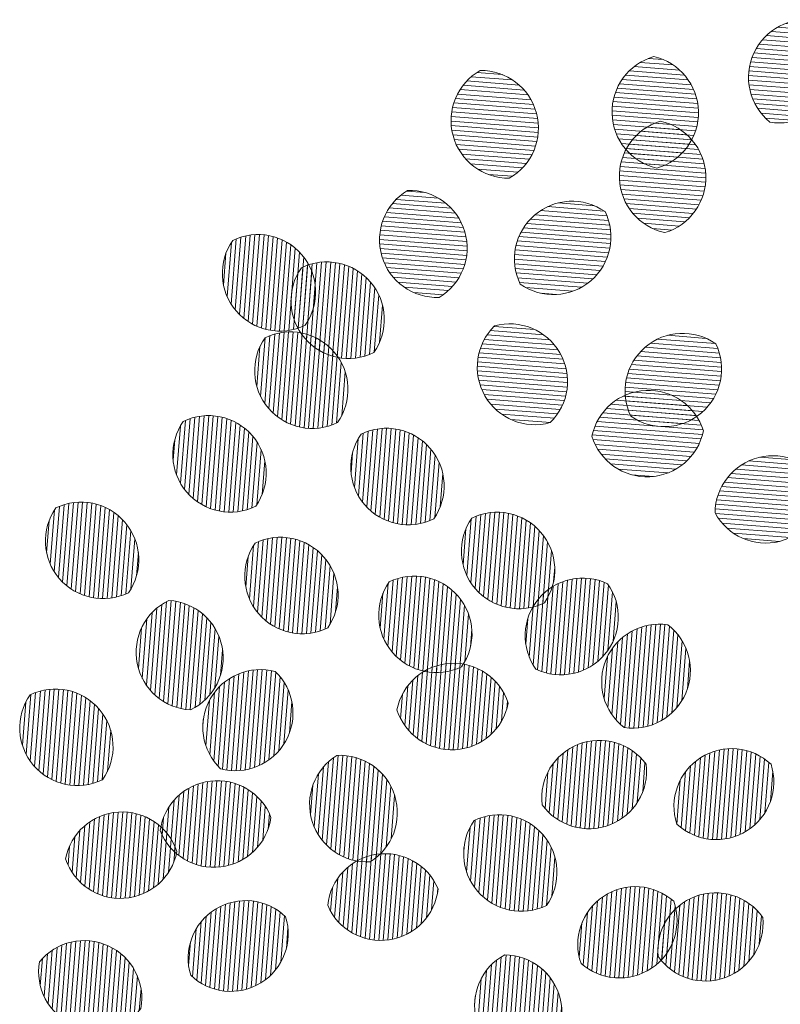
# Model space of a CAD drawing. Header units: metres. Extents: x 0 to 200176, y 0 to 356276.
# Tile 10 of 52: x 199122.229 to 199122.888, y 355670.111 to 355670.964. Entities that reach past the tile are written whole.
import ezdxf

# ---------------------------------------------------------------- set-up
doc = ezdxf.new("R2010")
doc.units = ezdxf.units.M
doc.layers.add('0_Ontwerplijnen_bomen', color=7, linetype='Continuous', lineweight=40)
doc.layers.add('N-WE-GR-BOOM-PRESENTATIE-S', color=90, linetype='Continuous', lineweight=5)
pattern_1 = [(355.5314259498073, (0, 0), (0.001559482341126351, 0.01995502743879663), [])]
pattern_2 = [(85.53142594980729, (0, 0), (-0.01995502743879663, 0.001559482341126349), [])]

# ---------------------------------------------------------------- blocks, each defined once
blk = doc.blocks.new('BOOM_PRESENTATIE')
at = {"layer": 'N-WE-GR-BOOM-PRESENTATIE-S'}
h = blk.add_hatch(dxfattribs=at)
h.set_pattern_fill('ANSI31', color=98, scale=0.006304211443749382, angle=-49.46857405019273, style=0)
h.set_pattern_definition(pattern_1)
edge = h.paths.add_edge_path()
edge.add_arc((-0.4038431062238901, 3.510398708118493), 0.252168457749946, 79.7771322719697, 155.2996200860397)
edge.add_arc((-0.4038431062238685, 3.510398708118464), 0.2521684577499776, 155.2996200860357, 230.8221079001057)
edge.add_arc((-0.5183913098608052, 3.563085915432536), 0.2521684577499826, 259.7771322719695, 335.2996200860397)
edge.add_arc((-0.5183913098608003, 3.563085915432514), 0.2521684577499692, 335.2996200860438, 410.8221079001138)
h = blk.add_hatch(dxfattribs=at)
h.set_pattern_fill('ANSI31', color=98, scale=0.006304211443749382, angle=-49.46857405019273, style=0)
h.set_pattern_definition(pattern_1)
edge = h.paths.add_edge_path()
edge.add_arc((-1.001144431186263, 3.358786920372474), 0.2521684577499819, 106.0092300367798, 181.5317178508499)
edge.add_arc((-1.001144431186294, 3.358786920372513), 0.2521684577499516, 181.5317178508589, 257.054205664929)
edge.add_arc((-1.127183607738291, 3.355416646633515), 0.252168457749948, 286.0092300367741, 361.5317178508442)
edge.add_arc((-1.127183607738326, 3.355416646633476), 0.2521684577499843, 1.531717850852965, 77.05420566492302)
h = blk.add_hatch(dxfattribs=at)
h.set_pattern_fill('ANSI31', color=98, scale=0.006304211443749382, angle=-49.46857405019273, style=0)
h.set_pattern_definition(pattern_1)
edge = h.paths.add_edge_path()
edge.add_arc((-1.70577322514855, 3.321385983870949), 0.2521684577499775, 119.5942214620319, 195.1167092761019)
edge.add_arc((-1.705773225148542, 3.321385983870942), 0.252168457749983, 195.1167092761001, 270.6391970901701)
edge.add_arc((-1.82749451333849, 3.288504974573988), 0.2521684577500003, 299.5942214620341, 375.1167092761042)
edge.add_arc((-1.827494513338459, 3.288504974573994), 0.2521684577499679, 15.11670927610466, 90.63919709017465)
h = blk.add_hatch(dxfattribs=at)
h.set_pattern_fill('ANSI31', color=98, scale=0.006304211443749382, angle=-49.46857405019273, style=0)
h.set_pattern_definition(pattern_1)
edge = h.paths.add_edge_path()
edge.add_arc((-0.9691685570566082, 3.07746696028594), 0.2521684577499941, 106.8431200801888, 182.3656078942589)
edge.add_arc((-0.9691685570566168, 3.077466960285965), 0.2521684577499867, 182.3656078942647, 257.8880957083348)
edge.add_arc((-1.095145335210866, 3.072262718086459), 0.2521684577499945, 286.8431200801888, 362.3656078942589)
edge.add_arc((-1.095145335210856, 3.072262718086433), 0.2521684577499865, 2.365607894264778, 77.88809570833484)
h = blk.add_hatch(dxfattribs=at)
h.set_pattern_fill('ANSI31', color=98, scale=0.006304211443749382, angle=-49.46857405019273, style=0)
h.set_pattern_definition(pattern_1)
edge = h.paths.add_edge_path()
edge.add_arc((-2.018599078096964, 2.799384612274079), 0.2521684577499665, 120.8566809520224, 196.3791687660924)
edge.add_arc((-2.018599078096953, 2.799384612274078), 0.2521684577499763, 196.3791687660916, 271.9016565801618)
edge.add_arc((-2.139566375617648, 2.763829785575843), 0.2521684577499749, 300.8566809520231, 376.3791687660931)
edge.add_arc((-2.139566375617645, 2.763829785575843), 0.2521684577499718, 16.37916876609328, 91.90165658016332)
h = blk.add_hatch(dxfattribs=at)
h.set_pattern_fill('ANSI31', color=98, scale=0.006304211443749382, angle=-49.46857405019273, style=0)
h.set_pattern_definition(pattern_1)
edge = h.paths.add_edge_path()
edge.add_arc((-1.428258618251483, 2.716321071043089), 0.2521684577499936, 55.00893813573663, 130.5314259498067)
edge.add_arc((-1.428258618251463, 2.716321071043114), 0.2521684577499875, 130.5314259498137, 206.0539137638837)
edge.add_arc((-1.51019634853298, 2.812151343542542), 0.2521684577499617, 235.0089381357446, 310.5314259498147)
edge.add_arc((-1.510196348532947, 2.81215134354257), 0.252168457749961, 310.5314259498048, 386.0539137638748)
h = blk.add_hatch(dxfattribs=at)
h.set_pattern_fill('ANSI31', color=98, scale=0.006304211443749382, angle=40.53142594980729, style=0)
h.set_pattern_definition(pattern_2)
edge = h.paths.add_edge_path()
edge.add_arc((-2.706670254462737, 2.652479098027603), 0.2521684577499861, 145.0089381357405, 220.5314259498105)
edge.add_arc((-2.706670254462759, 2.652479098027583), 0.2521684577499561, 220.5314259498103, 296.0539137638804)
edge.add_arc((-2.80250052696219, 2.570541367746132), 0.2521684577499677, 325.0089381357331, 400.5314259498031)
edge.add_arc((-2.802500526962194, 2.570541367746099), 0.2521684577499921, 40.53142594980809, 116.0539137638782)
h = blk.add_hatch(dxfattribs=at)
h.set_pattern_fill('ANSI31', color=98, scale=0.006304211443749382, angle=40.53142594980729, style=0)
h.set_pattern_definition(pattern_2)
edge = h.paths.add_edge_path()
edge.add_arc((-2.406142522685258, 2.532748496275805), 0.2521684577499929, 145.0089381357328, 220.5314259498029)
edge.add_arc((-2.406142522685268, 2.532748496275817), 0.2521684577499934, 220.5314259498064, 296.0539137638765)
edge.add_arc((-2.501972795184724, 2.450810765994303), 0.2521684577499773, 325.0089381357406, 400.5314259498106)
edge.add_arc((-2.501972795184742, 2.450810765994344), 0.2521684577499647, 40.53142594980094, 116.053913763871)
h = blk.add_hatch(dxfattribs=at)
h.set_pattern_fill('ANSI31', color=98, scale=0.006304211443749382, angle=-49.46857405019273, style=0)
h.set_pattern_definition(pattern_1)
edge = h.paths.add_edge_path()
edge.add_arc((-1.590962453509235, 2.242707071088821), 0.2521684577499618, 134.4664782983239, 209.9889661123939)
edge.add_arc((-1.59096245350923, 2.242707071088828), 0.2521684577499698, 209.9889661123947, 285.5114539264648)
edge.add_arc((-1.700166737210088, 2.179685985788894), 0.2521684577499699, 314.4664782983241, 389.9889661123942)
edge.add_arc((-1.70016673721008, 2.179685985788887), 0.2521684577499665, 29.98896611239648, 105.5114539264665)
h = blk.add_hatch(dxfattribs=at)
h.set_pattern_fill('ANSI31', color=98, scale=0.006304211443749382, angle=40.53142594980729, style=0)
h.set_pattern_definition(pattern_2)
edge = h.paths.add_edge_path()
edge.add_arc((-2.565123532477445, 2.226548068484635), 0.2521684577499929, 145.0089381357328, 220.5314259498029)
edge.add_arc((-2.565123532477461, 2.226548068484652), 0.2521684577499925, 220.5314259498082, 296.0539137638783)
edge.add_arc((-2.660953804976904, 2.144610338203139), 0.2521684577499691, 325.0089381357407, 400.5314259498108)
edge.add_arc((-2.660953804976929, 2.144610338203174), 0.2521684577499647, 40.53142594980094, 116.053913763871)
h = blk.add_hatch(dxfattribs=at)
h.set_pattern_fill('ANSI31', color=98, scale=0.006304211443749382, angle=-49.46857405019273, style=0)
h.set_pattern_definition(pattern_1)
edge = h.paths.add_edge_path()
edge.add_arc((-0.944131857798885, 2.138396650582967), 0.2521684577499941, 55.00893813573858, 130.5314259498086)
edge.add_arc((-0.9441318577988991, 2.138396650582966), 0.2521684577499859, 130.531425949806, 206.053913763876)
edge.add_arc((-1.026069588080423, 2.23422692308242), 0.2521684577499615, 235.0089381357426, 310.5314259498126)
edge.add_arc((-1.026069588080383, 2.234226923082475), 0.2521684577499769, 310.5314259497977, 386.0539137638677)
h = blk.add_hatch(dxfattribs=at)
h.set_pattern_fill('ANSI31', color=106, scale=0.006304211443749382, angle=-49.46857405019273, style=0)
h.set_pattern_definition(pattern_1)
edge = h.paths.add_edge_path()
edge.add_arc((-1.094419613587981, 1.888884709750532), 0.252168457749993, 17.14258143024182, 92.66506924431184)
edge.add_arc((-1.094419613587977, 1.888884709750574), 0.2521684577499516, 92.66506924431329, 168.1875570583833)
edge.add_arc((-1.10028221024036, 2.014832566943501), 0.2521684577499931, 197.1425814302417, 272.6650692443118)
edge.add_arc((-1.100282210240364, 2.014832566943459), 0.2521684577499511, 272.6650692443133, 348.1875570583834)
h = blk.add_hatch(dxfattribs=at)
h.set_pattern_fill('ANSI31', color=98, scale=0.006304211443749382, angle=40.53142594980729, style=0)
h.set_pattern_definition(pattern_2)
edge = h.paths.add_edge_path()
edge.add_arc((-2.923213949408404, 1.860276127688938), 0.2521684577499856, 145.0089381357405, 220.5314259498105)
edge.add_arc((-2.923213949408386, 1.860276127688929), 0.2521684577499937, 220.5314259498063, 296.0539137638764)
edge.add_arc((-3.019044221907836, 1.77833839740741), 0.2521684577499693, 325.0089381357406, 400.5314259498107)
edge.add_arc((-3.019044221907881, 1.778338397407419), 0.2521684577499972, 40.5314259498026, 116.0539137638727)
h = blk.add_hatch(dxfattribs=at)
h.set_pattern_fill('ANSI31', color=98, scale=0.006304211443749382, angle=40.53142594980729, style=0)
h.set_pattern_definition(pattern_2)
edge = h.paths.add_edge_path()
edge.add_arc((-2.14452751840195, 1.804945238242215), 0.2521684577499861, 145.0089381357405, 220.5314259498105)
edge.add_arc((-2.144527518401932, 1.804945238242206), 0.2521684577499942, 220.5314259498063, 296.0539137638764)
edge.add_arc((-2.240357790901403, 1.723007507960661), 0.2521684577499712, 325.0089381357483, 400.5314259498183)
edge.add_arc((-2.240357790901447, 1.723007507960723), 0.2521684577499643, 40.53142594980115, 116.0539137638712)
h = blk.add_hatch(dxfattribs=at)
h.set_pattern_fill('ANSI31', color=106, scale=0.006304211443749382, angle=-49.46857405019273, style=0)
h.set_pattern_definition(pattern_1)
edge = h.paths.add_edge_path()
edge.add_arc((-0.5504164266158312, 1.602727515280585), 0.2521684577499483, 28.45144370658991, 103.97393152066)
edge.add_arc((-0.5504164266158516, 1.602727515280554), 0.2521684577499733, 103.9739315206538, 179.4964193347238)
edge.add_arc((-0.5808632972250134, 1.725080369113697), 0.2521684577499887, 208.4514437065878, 283.9739315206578)
edge.add_arc((-0.5808632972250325, 1.725080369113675), 0.2521684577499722, 283.9739315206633, 359.4964193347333)
h = blk.add_hatch(dxfattribs=at)
h.set_pattern_fill('ANSI31', color=98, scale=0.006304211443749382, angle=40.53142594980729, style=0)
h.set_pattern_definition(pattern_2)
edge = h.paths.add_edge_path()
edge.add_arc((-3.480677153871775, 1.481882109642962), 0.2521684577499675, 145.0089381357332, 220.5314259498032)
edge.add_arc((-3.480677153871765, 1.481882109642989), 0.2521684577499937, 220.5314259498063, 296.0539137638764)
edge.add_arc((-3.576507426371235, 1.399944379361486), 0.2521684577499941, 325.0089381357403, 400.5314259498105)
edge.add_arc((-3.576507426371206, 1.399944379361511), 0.2521684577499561, 40.53142594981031, 116.0539137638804)
h = blk.add_hatch(dxfattribs=at)
h.set_pattern_fill('ANSI31', color=106, scale=0.006304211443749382, angle=40.53142594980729, style=0)
h.set_pattern_definition(pattern_2)
edge = h.paths.add_edge_path()
edge.add_arc((-1.660267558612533, 1.437776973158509), 0.2521684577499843, 145.0089381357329, 220.531425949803)
edge.add_arc((-1.660267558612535, 1.437776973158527), 0.2521684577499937, 220.5314259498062, 296.0539137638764)
edge.add_arc((-1.756097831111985, 1.355839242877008), 0.2521684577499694, 325.0089381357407, 400.5314259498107)
edge.add_arc((-1.75609783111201, 1.355839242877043), 0.2521684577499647, 40.53142594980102, 116.0539137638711)
h = blk.add_hatch(dxfattribs=at)
h.set_pattern_fill('ANSI31', color=98, scale=0.006304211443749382, angle=40.53142594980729, style=0)
h.set_pattern_definition(pattern_2)
edge = h.paths.add_edge_path()
edge.add_arc((-2.608476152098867, 1.328129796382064), 0.2521684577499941, 145.0089381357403, 220.5314259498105)
edge.add_arc((-2.608476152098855, 1.328129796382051), 0.2521684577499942, 220.5314259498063, 296.0539137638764)
edge.add_arc((-2.704306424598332, 1.24619206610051), 0.252168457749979, 325.0089381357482, 400.5314259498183)
edge.add_arc((-2.704306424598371, 1.246192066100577), 0.2521684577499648, 40.53142594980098, 116.053913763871)
h = blk.add_hatch(dxfattribs=at)
h.set_pattern_fill('ANSI31', color=106, scale=0.006304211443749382, angle=40.53142594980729, style=0)
h.set_pattern_definition(pattern_2)
edge = h.paths.add_edge_path()
edge.add_arc((-2.022366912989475, 1.158217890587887), 0.2521684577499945, 145.0089381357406, 220.5314259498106)
edge.add_arc((-2.022366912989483, 1.158217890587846), 0.2521684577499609, 220.5314259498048, 296.0539137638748)
edge.add_arc((-2.118197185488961, 1.076280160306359), 0.2521684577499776, 325.0089381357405, 400.5314259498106)
edge.add_arc((-2.118197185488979, 1.076280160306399), 0.2521684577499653, 40.53142594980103, 116.0539137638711)
h = blk.add_hatch(dxfattribs=at)
h.set_pattern_fill('ANSI31', color=106, scale=0.006304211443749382, angle=40.53142594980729, style=0)
h.set_pattern_definition(pattern_2)
edge = h.paths.add_edge_path()
edge.add_arc((-1.381245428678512, 1.067565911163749), 0.2521684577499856, 64.47425545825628, 139.9967432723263)
edge.add_arc((-1.381245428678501, 1.067565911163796), 0.2521684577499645, 139.9967432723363, 215.5192310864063)
edge.add_arc((-1.477826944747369, 1.148616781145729), 0.252168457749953, 244.4742554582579, 319.9967432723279)
edge.add_arc((-1.477826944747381, 1.148616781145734), 0.2521684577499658, 319.9967432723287, 395.5192310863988)
h = blk.add_hatch(dxfattribs=at)
h.set_pattern_fill('ANSI31', color=98, scale=0.006304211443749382, angle=40.53142594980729, style=0)
h.set_pattern_definition(pattern_2)
edge = h.paths.add_edge_path()
edge.add_arc((-3.20747792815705, 0.9700873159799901), 0.252168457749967, 295.6589581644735, 371.1814459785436)
edge.add_arc((-3.207477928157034, 0.9700873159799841), 0.2521684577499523, 11.18144597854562, 86.70393379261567)
edge.add_arc((-3.083787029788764, 0.9945371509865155), 0.2521684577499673, 115.6589581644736, 191.1814459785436)
edge.add_arc((-3.08378702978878, 0.9945371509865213), 0.2521684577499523, 191.1814459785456, 266.7039337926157)
h = blk.add_hatch(dxfattribs=at)
h.set_pattern_fill('ANSI31', color=54, scale=0.006304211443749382, angle=40.53142594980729, style=0)
h.set_pattern_definition(pattern_2)
edge = h.paths.add_edge_path()
edge.add_arc((-1.162693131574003, 0.9148823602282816), 0.2521684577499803, 261.5816616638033, 337.1041494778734)
edge.add_arc((-1.162693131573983, 0.9148823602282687), 0.2521684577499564, 337.1041494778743, 412.6266372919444)
edge.add_arc((-1.046542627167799, 0.8658283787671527), 0.2521684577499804, 81.58166166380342, 157.1041494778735)
edge.add_arc((-1.046542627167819, 0.8658283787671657), 0.2521684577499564, 157.1041494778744, 232.6266372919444)
h = blk.add_hatch(dxfattribs=at)
h.set_pattern_fill('ANSI31', color=98, scale=0.006304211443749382, angle=40.53142594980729, style=0)
h.set_pattern_definition(pattern_2)
edge = h.paths.add_edge_path()
edge.add_arc((-2.792084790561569, 0.667188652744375), 0.2521684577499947, 74.99810115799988, 150.52058897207)
edge.add_arc((-2.792084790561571, 0.6671886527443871), 0.2521684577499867, 150.5205889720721, 226.0430767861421)
edge.add_arc((-2.901845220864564, 0.7292360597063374), 0.2521684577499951, 254.9981011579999, 330.5205889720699)
edge.add_arc((-2.901845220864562, 0.7292360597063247), 0.252168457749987, 330.5205889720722, 406.0430767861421)
h = blk.add_hatch(dxfattribs=at)
h.set_pattern_fill('ANSI31', color=106, scale=0.006304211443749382, angle=40.53142594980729, style=0)
h.set_pattern_definition(pattern_2)
edge = h.paths.add_edge_path()
edge.add_arc((-1.954656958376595, 0.8207541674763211), 0.2521684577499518, 197.8535738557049, 273.3760616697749)
edge.add_arc((-1.954656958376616, 0.8207541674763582), 0.25216845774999, 273.3760616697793, 348.8985494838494)
edge.add_arc((-1.947231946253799, 0.6948887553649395), 0.252168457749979, 17.85357385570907, 93.37606166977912)
edge.add_arc((-1.947231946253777, 0.6948887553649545), 0.2521684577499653, 93.37606166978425, 168.8985494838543)
h = blk.add_hatch(dxfattribs=at)
h.set_pattern_fill('ANSI31', color=98, scale=0.006304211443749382, angle=40.53142594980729, style=0)
h.set_pattern_definition(pattern_2)
edge = h.paths.add_edge_path()
edge.add_arc((-3.59328665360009, 0.6642348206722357), 0.2521684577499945, 145.0089381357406, 220.5314259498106)
edge.add_arc((-3.593286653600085, 0.664234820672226), 0.2521684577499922, 220.5314259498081, 296.0539137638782)
edge.add_arc((-3.68911692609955, 0.5822970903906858), 0.2521684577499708, 325.0089381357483, 400.5314259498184)
edge.add_arc((-3.689116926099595, 0.5822970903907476), 0.2521684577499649, 40.531425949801, 116.0539137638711)
h = blk.add_hatch(dxfattribs=at)
h.set_pattern_fill('ANSI31', color=54, scale=0.006304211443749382, angle=40.53142594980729, style=0)
h.set_pattern_definition(pattern_2)
edge = h.paths.add_edge_path()
edge.add_arc((-1.354469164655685, 0.4752724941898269), 0.2521684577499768, 215.7132664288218, 291.2357542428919)
edge.add_arc((-1.354469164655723, 0.4752724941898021), 0.2521684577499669, 291.2357542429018, 366.7582420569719)
edge.add_arc((-1.308800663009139, 0.3577496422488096), 0.2521684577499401, 35.71326642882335, 111.2357542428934)
edge.add_arc((-1.308800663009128, 0.357749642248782), 0.2521684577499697, 111.2357542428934, 186.7582420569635)
h = blk.add_hatch(dxfattribs=at)
h.set_pattern_fill('ANSI31', color=54, scale=0.006304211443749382, angle=40.53142594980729, style=0)
h.set_pattern_definition(pattern_2)
edge = h.paths.add_edge_path()
edge.add_arc((-0.797653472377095, 0.42777078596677), 0.2521684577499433, 226.8764723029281, 302.3989601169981)
edge.add_arc((-0.7976534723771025, 0.4277707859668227), 0.2521684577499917, 302.3989601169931, 377.9214479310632)
edge.add_arc((-0.7300960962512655, 0.3213131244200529), 0.2521684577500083, 46.87647230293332, 122.3989601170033)
edge.add_arc((-0.7300960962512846, 0.3213131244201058), 0.2521684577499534, 122.3989601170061, 197.9214479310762)
h = blk.add_hatch(dxfattribs=at)
h.set_pattern_fill('ANSI31', color=106, scale=0.006304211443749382, angle=40.53142594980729, style=0)
h.set_pattern_definition(pattern_2)
edge = h.paths.add_edge_path()
edge.add_arc((-2.444994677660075, 0.2923187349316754), 0.2521684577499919, 301.8169815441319, 377.3394693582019)
edge.add_arc((-2.444994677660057, 0.2923187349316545), 0.2521684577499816, 17.33946935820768, 92.86195717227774)
edge.add_arc((-2.324640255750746, 0.3298959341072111), 0.2521684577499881, 121.8169815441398, 197.3394693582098)
edge.add_arc((-2.324640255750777, 0.3298959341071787), 0.2521684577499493, 197.3394693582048, 272.8619571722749)
h = blk.add_hatch(dxfattribs=at)
h.set_pattern_fill('ANSI31', color=98, scale=0.006304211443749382, angle=40.53142594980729, style=0)
h.set_pattern_definition(pattern_2)
edge = h.paths.add_edge_path()
edge.add_arc((-2.995809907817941, 0.3064601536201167), 0.2521684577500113, 201.3106181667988, 276.8331059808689)
edge.add_arc((-2.995809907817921, 0.3064601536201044), 0.2521684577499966, 276.8331059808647, 352.3555937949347)
edge.add_arc((-2.980808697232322, 0.1812715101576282), 0.2521684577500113, 21.31061816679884, 96.83310598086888)
edge.add_arc((-2.980808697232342, 0.1812715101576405), 0.2521684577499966, 96.8331059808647, 172.3555937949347)
h = blk.add_hatch(dxfattribs=at)
h.set_pattern_fill('ANSI31', color=98, scale=0.006304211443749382, angle=40.53142594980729, style=0)
h.set_pattern_definition(pattern_2)
edge = h.paths.add_edge_path()
edge.add_arc((-3.397131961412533, 0.04448530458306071), 0.2521684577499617, 18.13039825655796, 93.65288607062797)
edge.add_arc((-3.397131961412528, 0.04448530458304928), 0.252168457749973, 93.6528860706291, 169.1753738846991)
edge.add_arc((-3.405165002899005, 0.1703133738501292), 0.2521684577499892, 198.1303982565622, 273.6528860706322)
edge.add_arc((-3.405165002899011, 0.1703133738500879), 0.2521684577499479, 273.6528860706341, 349.1753738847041)
h = blk.add_hatch(dxfattribs=at)
h.set_pattern_fill('ANSI31', color=106, scale=0.006304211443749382, angle=40.53142594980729, style=0)
h.set_pattern_definition(pattern_2)
edge = h.paths.add_edge_path()
edge.add_arc((-1.650525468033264, 0.1140178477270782), 0.2521684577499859, 145.0089381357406, 220.5314259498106)
edge.add_arc((-1.650525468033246, 0.1140178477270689), 0.2521684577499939, 220.5314259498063, 296.0539137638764)
edge.add_arc((-1.746355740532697, 0.03208011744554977), 0.2521684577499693, 325.0089381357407, 400.5314259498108)
edge.add_arc((-1.746355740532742, 0.03208011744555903), 0.2521684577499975, 40.53142594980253, 116.0539137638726)
h = blk.add_hatch(dxfattribs=at)
h.set_pattern_fill('ANSI31', color=106, scale=0.006304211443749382, angle=40.53142594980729, style=0)
h.set_pattern_definition(pattern_2)
edge = h.paths.add_edge_path()
edge.add_arc((-2.246844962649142, -0.13810305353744), 0.2521684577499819, 22.99528346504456, 98.51777127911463)
edge.add_arc((-2.246844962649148, -0.1381030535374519), 0.2521684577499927, 98.51777127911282, 174.0402590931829)
edge.add_arc((-2.26552007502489, -0.01340953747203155), 0.252168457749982, 202.9952834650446, 278.5177712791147)
edge.add_arc((-2.265520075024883, -0.01340953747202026), 0.2521684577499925, 278.5177712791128, 354.0402590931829)
h = blk.add_hatch(dxfattribs=at)
h.set_pattern_fill('ANSI31', color=54, scale=0.006304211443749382, angle=40.53142594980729, style=0)
h.set_pattern_definition(pattern_2)
edge = h.paths.add_edge_path()
edge.add_arc((-1.221265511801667, -0.1776953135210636), 0.2521684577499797, 228.2969288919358, 303.8194167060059)
edge.add_arc((-1.221265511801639, -0.177695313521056), 0.2521684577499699, 303.8194167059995, 379.3419045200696)
edge.add_arc((-1.151089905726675, -0.2824455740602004), 0.2521684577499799, 48.29692889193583, 123.8194167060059)
edge.add_arc((-1.151089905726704, -0.2824455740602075), 0.2521684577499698, 123.8194167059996, 199.3419045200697)
h = blk.add_hatch(dxfattribs=at)
h.set_pattern_fill('ANSI31', color=54, scale=0.006304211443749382, angle=40.53142594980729, style=0)
h.set_pattern_definition(pattern_2)
edge = h.paths.add_edge_path()
edge.add_arc((-0.8446401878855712, -0.1911970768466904), 0.252168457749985, 215.0201308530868, 290.5426186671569)
edge.add_arc((-0.84464018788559, -0.191197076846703), 0.2521684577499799, 290.5426186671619, 366.0651064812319)
edge.add_arc((-0.8003967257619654, -0.3092637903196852), 0.252168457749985, 35.02013085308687, 110.5426186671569)
edge.add_arc((-0.8003967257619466, -0.3092637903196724), 0.2521684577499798, 110.5426186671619, 186.065106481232)
h = blk.add_hatch(dxfattribs=at)
h.set_pattern_fill('ANSI31', color=98, scale=0.006304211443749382, angle=40.53142594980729, style=0)
h.set_pattern_definition(pattern_2)
edge = h.paths.add_edge_path()
edge.add_arc((-2.856252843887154, -0.3435837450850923), 0.2521684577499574, 46.16437610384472, 121.6868639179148)
edge.add_arc((-2.856252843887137, -0.3435837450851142), 0.2521684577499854, 121.6868639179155, 197.2093517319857)
edge.add_arc((-2.922481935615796, -0.2362946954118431), 0.2521684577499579, 226.1643761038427, 301.6868639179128)
edge.add_arc((-2.922481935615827, -0.23629469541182), 0.2521684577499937, 301.6868639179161, 377.2093517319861)
h = blk.add_hatch(dxfattribs=at)
h.set_pattern_fill('ANSI31', color=98, scale=0.006304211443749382, angle=40.53142594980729, style=0)
h.set_pattern_definition(pattern_2)
edge = h.paths.add_edge_path()
edge.add_arc((-3.510398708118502, -0.4038431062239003), 0.25216845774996, 169.7771322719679, 245.2996200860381)
edge.add_arc((-3.510398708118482, -0.4038431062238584), 0.2521684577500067, 245.299620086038, 320.822107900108)
edge.add_arc((-3.563085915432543, -0.5183913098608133), 0.2521684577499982, 349.7771322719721, 425.2996200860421)
edge.add_arc((-3.563085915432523, -0.5183913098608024), 0.2521684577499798, 65.29962008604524, 140.8221079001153)
h = blk.add_hatch(dxfattribs=at)
h.set_pattern_fill('ANSI31', color=106, scale=0.006304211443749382, angle=40.53142594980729, style=0)
h.set_pattern_definition(pattern_2)
edge = h.paths.add_edge_path()
edge.add_arc((-1.602727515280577, -0.5504164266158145), 0.2521684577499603, 118.4514437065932, 193.9739315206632)
edge.add_arc((-1.602727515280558, -0.55041642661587), 0.2521684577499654, 193.9739315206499, 269.49641933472)
edge.add_arc((-1.725080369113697, -0.5808632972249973), 0.2521684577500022, 298.4514437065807, 373.9739315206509)
edge.add_arc((-1.72508036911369, -0.5808632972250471), 0.2521684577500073, 13.9739315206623, 89.49641933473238)
at = {"layer": 'N-WE-GR-BOOM-PRESENTATIE-S', "color": 98}
for points in [[(-0.3590888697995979, 3.758563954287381, 0.3419987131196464), (-0.6329395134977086, 3.615773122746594, 0.3419987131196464), (-0.5631455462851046, 3.314920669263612, 0.3419987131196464), (-0.289294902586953, 3.45771150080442, 0.3419987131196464)], [(-1.070690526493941, 3.60117559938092, 0.3419987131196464), (-1.253222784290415, 3.352046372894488, 0.3419987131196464), (-1.057637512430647, 3.113027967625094, 0.3419987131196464), (-0.8751052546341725, 3.362157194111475, 0.3419987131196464)], [(-1.830307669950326, 3.540657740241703, 0.3419987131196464), (-1.94921580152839, 3.255623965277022, 0.3419987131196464), (-1.702960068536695, 3.069233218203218, 0.3419987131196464), (-1.584051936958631, 3.354266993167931, 0.3419987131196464)], [(-1.042234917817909, 3.318817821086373, 0.3419987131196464), (-1.221122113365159, 3.067058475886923, 0.3419987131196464), (-1.022078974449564, 2.830911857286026, 0.3419987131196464), (-0.8431917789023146, 3.082671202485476, 0.3419987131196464)], [(-2.147934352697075, 3.01585936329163, 0.3419987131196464), (-2.260533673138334, 2.728274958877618, 0.3419987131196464), (-2.01023110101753, 2.547355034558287, 0.3419987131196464), (-1.897631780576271, 2.834939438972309, 0.3419987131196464)], [(-1.283652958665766, 2.92290793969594, 0.3419987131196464), (-1.592134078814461, 2.907981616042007, 0.3419987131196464), (-1.65480200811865, 2.605564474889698, 0.3419987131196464), (-1.346320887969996, 2.620490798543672, 0.3419987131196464)], [(-2.913257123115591, 2.797084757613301, 0.3419987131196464), (-2.898330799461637, 2.488603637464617, 0.3419987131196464), (-2.595913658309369, 2.425935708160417, 0.3419987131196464), (-2.610839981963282, 2.734416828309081, 0.3419987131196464)], [(-2.612729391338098, 2.677354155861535, 0.3419987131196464), (-2.597803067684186, 2.36887303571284, 0.3419987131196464), (-2.295385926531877, 2.30620510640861, 0.3419987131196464), (-2.31031225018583, 2.614686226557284, 0.3419987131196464)], [(-1.767604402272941, 2.422669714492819, 0.3419987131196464), (-1.809371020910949, 2.116664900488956, 0.3419987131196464), (-1.523524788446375, 1.999723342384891, 0.3419987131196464), (-1.481758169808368, 2.305728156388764, 0.3419987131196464)], [(-2.771710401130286, 2.371153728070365, 0.3419987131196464), (-2.756784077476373, 2.06267260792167, 0.3419987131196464), (-2.454366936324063, 2.000004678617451, 0.3419987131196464), (-2.469293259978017, 2.308485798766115, 0.3419987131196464)], [(-0.7995261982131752, 2.344983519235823, 0.3419987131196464), (-1.10800731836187, 2.33005719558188, 0.3419987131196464), (-1.1706752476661, 2.02764005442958, 0.3419987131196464), (-0.862194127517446, 2.042566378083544, 0.3419987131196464)], [(-3.129800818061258, 2.004881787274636, 0.3419987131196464), (-3.114874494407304, 1.696400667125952, 0.3419987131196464), (-2.812457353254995, 1.633732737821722, 0.3419987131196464), (-2.827383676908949, 1.942213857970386, 0.3419987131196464)], [(-2.351114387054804, 1.949550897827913, 0.3419987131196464), (-2.336188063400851, 1.641069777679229, 0.3419987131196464), (-2.033770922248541, 1.578401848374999, 0.3419987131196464), (-2.048697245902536, 1.886882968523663, 0.3419987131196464)], [(-3.687264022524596, 1.626487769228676, 0.3419987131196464), (-3.672337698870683, 1.318006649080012, 0.3419987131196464), (-3.369920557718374, 1.255338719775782, 0.3419987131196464), (-3.384846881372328, 1.563819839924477, 0.3419987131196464)], [(-2.815063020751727, 1.472735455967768, 0.3419987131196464), (-2.800136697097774, 1.164254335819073, 0.3419987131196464), (-2.497719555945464, 1.101586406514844, 0.3419987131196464), (-2.512645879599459, 1.410067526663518, 0.3419987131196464)], [(-3.098285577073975, 0.7427858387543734, 0.3419987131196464), (-2.960096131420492, 1.018986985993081, 0.3419987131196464), (-3.192979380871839, 1.221838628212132, 0.3419987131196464), (-3.331168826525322, 0.9456374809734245, 0.3419987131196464)], [(-2.726810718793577, 0.9107625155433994, 0.3419987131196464), (-3.011605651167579, 0.7912834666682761, 0.3419987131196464), (-2.967119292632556, 0.4856621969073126, 0.3419987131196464), (-2.682324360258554, 0.6051412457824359, 0.3419987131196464)], [(-3.799873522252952, 0.8088404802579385, 0.3419987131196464), (-3.784947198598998, 0.5003593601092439, 0.3419987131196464), (-3.482530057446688, 0.4376914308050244, 0.3419987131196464), (-3.497456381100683, 0.7461725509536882, 0.3419987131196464)], [(-3.230736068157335, 0.2148161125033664, 0.3419987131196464), (-2.965807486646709, 0.05608286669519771, 0.3419987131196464), (-2.745882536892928, 0.2729155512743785, 0.3419987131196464), (-3.010811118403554, 0.4316487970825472, 0.3419987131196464)], [(-3.157483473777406, 0.122955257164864, 0.3419987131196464), (-3.413198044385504, 0.2961414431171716, 0.3419987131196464), (-3.644813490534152, 0.09184342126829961, 0.3419987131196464), (-3.389098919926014, -0.08134276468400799, 0.3419987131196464)], [(-2.681603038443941, -0.1616871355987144, 0.3419987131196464), (-2.988711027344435, -0.1290056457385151, 0.3419987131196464), (-3.097131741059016, -0.4181913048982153, 0.3419987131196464), (-2.790023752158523, -0.4508727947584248, 0.3419987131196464)], [(-3.758563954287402, -0.3590888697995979, 0.3419987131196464), (-3.615773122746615, -0.632939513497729, 0.3419987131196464), (-3.314920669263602, -0.5631455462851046, 0.3419987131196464), (-3.45771150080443, -0.2892949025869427, 0.3419987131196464)]]:
    blk.add_lwpolyline(points, format="xyb", close=True, dxfattribs=at)
at = {"layer": 'N-WE-GR-BOOM-PRESENTATIE-S', "color": 106}
for points in [[(-0.8534539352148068, 1.963211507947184, 0.3419987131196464), (-1.106144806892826, 2.140780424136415, 0.3419987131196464), (-1.341247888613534, 1.940505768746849, 0.3419987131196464), (-1.088557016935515, 1.762936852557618, 0.3419987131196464)], [(-0.328704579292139, 1.722864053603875, 0.3419987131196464), (-0.6113101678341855, 1.847433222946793, 0.3419987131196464), (-0.8025751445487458, 1.604943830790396, 0.3419987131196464), (-0.5199695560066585, 1.480374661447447, 0.3419987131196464)], [(-1.866854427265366, 1.582382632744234, 0.3419987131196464), (-1.851928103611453, 1.27390151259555, 0.3419987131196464), (-1.549510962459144, 1.21123358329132, 0.3419987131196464), (-1.564437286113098, 1.519714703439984, 0.3419987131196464)], [(-2.228953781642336, 1.30282355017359, 0.3419987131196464), (-2.214027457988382, 0.9943424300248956, 0.3419987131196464), (-1.911610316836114, 0.9316745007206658, 0.3419987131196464), (-1.926536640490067, 1.24015562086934, 0.3419987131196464)], [(-1.272581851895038, 1.295120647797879, 0.3419987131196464), (-1.574408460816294, 1.229667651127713, 0.3419987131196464), (-1.586490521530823, 0.9210620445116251, 0.3419987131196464), (-1.284663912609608, 0.986515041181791, 0.3419987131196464)], [(-2.194681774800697, 0.7434429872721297, 0.3419987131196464), (-1.939806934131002, 0.5690233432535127, 0.3419987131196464), (-1.707207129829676, 0.7721999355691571, 0.3419987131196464), (-1.962081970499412, 0.9466195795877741, 0.3419987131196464)], [(-2.312049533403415, 0.07804199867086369, 0.3419987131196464), (-2.204285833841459, 0.3674731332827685, 0.3419987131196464), (-2.457585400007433, 0.5441726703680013, 0.3419987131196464), (-2.565349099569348, 0.2547415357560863, 0.3419987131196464)], [(-1.857112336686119, 0.2586235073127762, 0.3419987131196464), (-1.842186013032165, -0.04985761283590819, 0.3419987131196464), (-1.539768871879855, -0.112525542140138, 0.3419987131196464), (-1.554695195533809, 0.1959555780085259, 0.3419987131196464)], [(-2.014714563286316, -0.03959209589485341, 0.3419987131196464), (-2.284195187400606, 0.1112839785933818, 0.3419987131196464), (-2.497650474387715, -0.1119204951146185, 0.3419987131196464), (-2.228169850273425, -0.2627965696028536, 0.3419987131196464)], [(-1.722864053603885, -0.3287045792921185, 0.3419987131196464), (-1.847433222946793, -0.6113101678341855, 0.3419987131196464), (-1.604943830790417, -0.8025751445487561, 0.3419987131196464), (-1.480374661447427, -0.5199695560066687, 0.3419987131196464)]]:
    blk.add_lwpolyline(points, format="xyb", close=True, dxfattribs=at)
at = {"layer": 'N-WE-GR-BOOM-PRESENTATIE-S', "color": 54}
for points in [[(-1.199610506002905, 0.6654308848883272, 0.3419987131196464), (-0.9303921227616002, 0.8167743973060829, 0.3419987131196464), (-1.009625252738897, 1.115279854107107, 0.3419987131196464), (-1.278843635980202, 0.9639363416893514, 0.3419987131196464)], [(-1.559216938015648, 0.3280743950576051, 0.3419987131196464), (-1.263132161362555, 0.2402267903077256, 0.3419987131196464), (-1.104052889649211, 0.5049477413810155, 0.3419987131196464), (-1.400137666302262, 0.5927953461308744, 0.3419987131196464)], [(-0.9700291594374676, 0.24371765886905, 0.3419987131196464), (-0.6625387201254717, 0.2148554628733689, 0.3419987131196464), (-0.5577204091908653, 0.505366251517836, 0.3419987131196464), (-0.865210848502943, 0.5342284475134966, 0.3419987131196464)], [(-1.389025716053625, -0.3659649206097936, 0.3419987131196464), (-1.08091429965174, -0.3871958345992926, 0.3419987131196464), (-0.9833297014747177, -0.0941759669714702, 0.3419987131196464), (-1.291441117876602, -0.07294505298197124, 0.3419987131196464)], [(-1.051153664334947, -0.3359075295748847, 0.3419987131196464), (-0.7561532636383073, -0.4273305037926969, 0.3419987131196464), (-0.5938832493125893, -0.1645533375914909, 0.3419987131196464), (-0.8888836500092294, -0.07313036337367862, 0.3419987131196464)]]:
    blk.add_lwpolyline(points, format="xyb", close=True, dxfattribs=at)

msp = doc.modelspace()

# ---------------------------------------------------------------- block references
at = {"layer": '0_Ontwerplijnen_bomen', "xscale": 0.198, "yscale": 0.198, "zscale": 0.198}
msp.add_blockref('BOOM_PRESENTATIE', (199122.9904986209, 355670.2192768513), dxfattribs=at)

doc.saveas('drawing.dxf')
